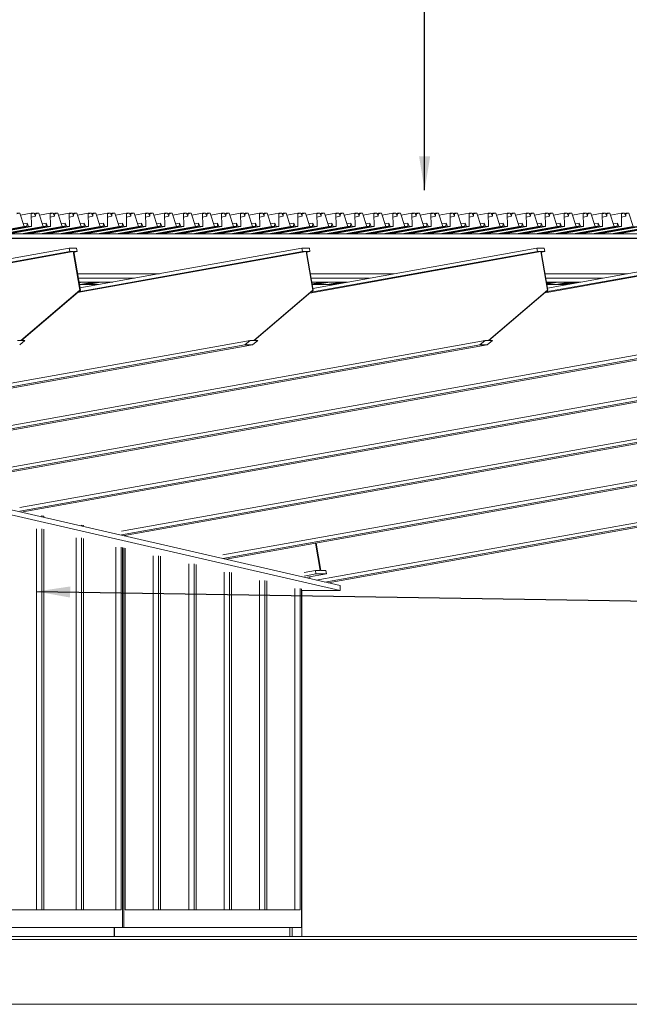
# Model space of a CAD drawing. Header units: millimetres. Extents: x -115474967 to 444143, y -74377 to 241828222.
# Tile 44 of 256: x -149135 to -147418, y 7652 to 10427. Entities that reach past the tile are written whole.
import ezdxf

# ---------------------------------------------------------------- set-up
doc = ezdxf.new("R2010")
doc.units = ezdxf.units.MM
doc.header["$MEASUREMENT"] = 0
doc.linetypes.add('PHANTOM', pattern=[2.5, 1.25, -0.25, 0.25, -0.25, 0.25, -0.25])
doc.layers.add('00-5 Grid 01', color=9, linetype='PHANTOM')
doc.layers.add('C_TEXT GA_Pen_No__6', color=7, linetype='Continuous', lineweight=5)
doc.styles.add('GENERATED_STYLE_1', font='GOTHIC.TTF')
doc.dimstyles.new('GENERATED_STYLE__8', dxfattribs={"dimtxt": 200, "dimasz": 95, "dimexe": 0.18, "dimexo": 90000, "dimgap": 0.09, "dimtad": 1, "dimtih": 1, "dimtoh": 1, "dimdec": 0, "dimzin": 0, "dimdsep": 46, "dimtxsty": 'GENERATED_STYLE_1', "dimblk": 'ARROWHEAD_2', "dimblk1": 'ARROWHEAD_2', "dimblk2": 'ARROWHEAD_2', "dimcen": 0.09, "dimclrd": 7, "dimclre": 7, "dimclrt": 7, "dimadec": 0, "dimazin": 0, "dimtfac": 1, "dimtdec": 4, "dimtmove": 0, "dimatfit": 3, "dimfxl": 1, "dimtolj": 1, "dimtzin": 0, "dimarcsym": 0})

# ---------------------------------------------------------------- blocks, each defined once
blk = doc.blocks.new('ARROWHEAD_2')
at = {"color": 0, "linetype": 'Continuous', "lineweight": 0}
for p, q in [((-0.378, -0.655), (0.378, 0.655)), ((0, 0), (-1, 0))]:
    blk.add_line(p, q, dxfattribs=at)

msp = doc.modelspace()

# ---------------------------------------------------------------- linework, layer by layer
at = {"layer": '00-5 Grid 01', "linetype": 'ByBlock', "lineweight": 5}
for p, q in [((-149143.4416, 9879.98587), (-149134.67979, 9881.55549)), ((-149134.67979, 9881.55549), (-149143.34033, 9881.55549)), ((-149122.4695, 9844.1324), (-149134.67979, 9881.55549)), ((-149132.90764, 9876.12454), (-149102.5895, 9881.55549)), ((-149093.92896, 9881.55549), (-149102.5895, 9881.55549)), ((-149102.5895, 9881.55549), (-149101.8082, 9844.1324)), ((-149102.55679, 9880.01002), (-149093.92896, 9881.55549)), ((-149090.28028, 9872.69164), (-149093.92896, 9881.55549)), ((-149093.63918, 9880.85131), (-149089.70852, 9881.55549)), ((-149089.70852, 9881.55549), (-149090.28028, 9872.69164)), ((-149089.80979, 9879.98587), (-149081.04876, 9881.55549)), ((-149081.04876, 9881.55549), (-149089.70852, 9881.55549)), ((-149068.83846, 9844.1324), (-149081.04876, 9881.55549)), ((-149079.27661, 9876.12454), (-149048.95769, 9881.55549)), ((-149040.29793, 9881.55549), (-149048.95769, 9881.55549)), ((-149048.95769, 9881.55549), (-149048.17717, 9844.1324)), ((-149048.92576, 9880.01002), (-149040.29793, 9881.55549)), ((-149036.64925, 9872.69164), (-149040.29793, 9881.55549)), ((-149040.00815, 9880.85131), (-149036.07749, 9881.55549)), ((-149036.07749, 9881.55549), (-149036.64925, 9872.69164)), ((-149036.17875, 9879.98587), (-149027.41772, 9881.55549)), ((-149027.41772, 9881.55549), (-149036.07749, 9881.55549)), ((-149015.20665, 9844.1324), (-149027.41772, 9881.55549)), ((-149025.64558, 9876.12454), (-148995.32666, 9881.55549)), ((-148986.66612, 9881.55549), (-148995.32666, 9881.55549)), ((-148995.32666, 9881.55549), (-148994.54536, 9844.1324)), ((-148995.29472, 9880.01002), (-148986.66612, 9881.55549)), ((-148983.01822, 9872.69164), (-148986.66612, 9881.55549)), ((-148986.37634, 9880.85131), (-148982.44646, 9881.55549)), ((-148982.44646, 9881.55549), (-148983.01822, 9872.69164)), ((-148982.54772, 9879.98587), (-148973.78591, 9881.55549)), ((-148973.78591, 9881.55549), (-148982.44646, 9881.55549)), ((-148961.57562, 9844.1324), (-148973.78591, 9881.55549)), ((-148972.01454, 9876.12454), (-148941.69563, 9881.55549)), ((-148933.03508, 9881.55549), (-148941.69563, 9881.55549)), ((-148941.69563, 9881.55549), (-148940.91432, 9844.1324)), ((-148941.66291, 9880.01002), (-148933.03508, 9881.55549)), ((-148929.38641, 9872.69164), (-148933.03508, 9881.55549)), ((-148932.74531, 9880.85131), (-148928.81542, 9881.55549)), ((-148928.81542, 9881.55549), (-148929.38641, 9872.69164)), ((-148928.91591, 9879.98587), (-148920.15488, 9881.55549)), ((-148920.15488, 9881.55549), (-148928.81542, 9881.55549)), ((-148907.94459, 9844.1324), (-148920.15488, 9881.55549)), ((-148918.38273, 9876.12454), (-148888.06382, 9881.55549)), ((-148879.40405, 9881.55549), (-148888.06382, 9881.55549)), ((-148888.06382, 9881.55549), (-148887.28329, 9844.1324)), ((-148888.03188, 9880.01002), (-148879.40405, 9881.55549)), ((-148875.75537, 9872.69164), (-148879.40405, 9881.55549)), ((-148879.11428, 9880.85131), (-148875.18361, 9881.55549)), ((-148875.18361, 9881.55549), (-148875.75537, 9872.69164)), ((-148875.28488, 9879.98587), (-148866.52385, 9881.55549)), ((-148866.52385, 9881.55549), (-148875.18361, 9881.55549)), ((-148854.31278, 9844.1324), (-148866.52385, 9881.55549)), ((-148864.7517, 9876.12454), (-148834.43278, 9881.55549)), ((-148825.77302, 9881.55549), (-148834.43278, 9881.55549)), ((-148834.43278, 9881.55549), (-148833.65148, 9844.1324)), ((-148834.40085, 9880.01002), (-148825.77302, 9881.55549)), ((-148822.12434, 9872.69164), (-148825.77302, 9881.55549)), ((-148825.48324, 9880.85131), (-148821.55258, 9881.55549)), ((-148821.55258, 9881.55549), (-148822.12434, 9872.69164)), ((-148821.65385, 9879.98587), (-148812.89204, 9881.55549)), ((-148812.89204, 9881.55549), (-148821.55258, 9881.55549)), ((-148800.68174, 9844.1324), (-148812.89204, 9881.55549)), ((-148811.12067, 9876.12454), (-148780.80175, 9881.55549)), ((-148772.14121, 9881.55549), (-148780.80175, 9881.55549)), ((-148780.80175, 9881.55549), (-148780.02045, 9844.1324)), ((-148780.76904, 9880.01002), (-148772.14121, 9881.55549)), ((-148768.49253, 9872.69164), (-148772.14121, 9881.55549)), ((-148771.85143, 9880.85131), (-148767.92155, 9881.55549)), ((-148767.92155, 9881.55549), (-148768.49253, 9872.69164)), ((-148768.02281, 9879.98587), (-148759.261, 9881.55549)), ((-148759.261, 9881.55549), (-148767.92155, 9881.55549)), ((-148747.05071, 9844.1324), (-148759.261, 9881.55549)), ((-148757.48886, 9876.12454), (-148727.16994, 9881.55549)), ((-148718.51018, 9881.55549), (-148727.16994, 9881.55549)), ((-148727.16994, 9881.55549), (-148726.38942, 9844.1324)), ((-148727.138, 9880.01002), (-148718.51018, 9881.55549)), ((-148714.8615, 9872.69164), (-148718.51018, 9881.55549)), ((-148718.2204, 9880.85131), (-148714.28974, 9881.55549)), ((-148714.28974, 9881.55549), (-148714.8615, 9872.69164)), ((-148714.391, 9879.98587), (-148705.62997, 9881.55549)), ((-148705.62997, 9881.55549), (-148714.28974, 9881.55549)), ((-148693.4189, 9844.1324), (-148705.62997, 9881.55549)), ((-148703.85782, 9876.12454), (-148673.53891, 9881.55549)), ((-148664.87914, 9881.55549), (-148673.53891, 9881.55549)), ((-148673.53891, 9881.55549), (-148672.75838, 9844.1324)), ((-148673.50697, 9880.01002), (-148664.87914, 9881.55549)), ((-148661.23047, 9872.69164), (-148664.87914, 9881.55549)), ((-148664.58937, 9880.85131), (-148660.6587, 9881.55549)), ((-148660.6587, 9881.55549), (-148661.23047, 9872.69164)), ((-148660.75997, 9879.98587), (-148651.99894, 9881.55549)), ((-148651.99894, 9881.55549), (-148660.6587, 9881.55549)), ((-148639.78787, 9844.1324), (-148651.99894, 9881.55549)), ((-148650.22679, 9876.12454), (-148619.90788, 9881.55549)), ((-148611.24733, 9881.55549), (-148619.90788, 9881.55549)), ((-148619.90788, 9881.55549), (-148619.12657, 9844.1324)), ((-148619.87594, 9880.01002), (-148611.24733, 9881.55549)), ((-148607.59943, 9872.69164), (-148611.24733, 9881.55549)), ((-148610.95756, 9880.85131), (-148607.02767, 9881.55549)), ((-148607.02767, 9881.55549), (-148607.59943, 9872.69164)), ((-148607.12894, 9879.98587), (-148598.36713, 9881.55549)), ((-148598.36713, 9881.55549), (-148607.02767, 9881.55549)), ((-148586.15684, 9844.1324), (-148598.36713, 9881.55549)), ((-148596.59576, 9876.12454), (-148566.27684, 9881.55549)), ((-148557.6163, 9881.55549), (-148566.27684, 9881.55549)), ((-148566.27684, 9881.55549), (-148565.49554, 9844.1324)), ((-148566.24413, 9880.01002), (-148557.6163, 9881.55549)), ((-148553.96762, 9872.69164), (-148557.6163, 9881.55549)), ((-148557.32652, 9880.85131), (-148553.39664, 9881.55549)), ((-148553.39664, 9881.55549), (-148553.96762, 9872.69164)), ((-148553.49713, 9879.98587), (-148544.7361, 9881.55549)), ((-148544.7361, 9881.55549), (-148553.39664, 9881.55549)), ((-148532.5258, 9844.1324), (-148544.7361, 9881.55549)), ((-148542.96395, 9876.12454), (-148512.64503, 9881.55549)), ((-148503.98527, 9881.55549), (-148512.64503, 9881.55549)), ((-148512.64503, 9881.55549), (-148511.86451, 9844.1324)), ((-148512.61309, 9880.01002), (-148503.98527, 9881.55549)), ((-148500.33659, 9872.69164), (-148503.98527, 9881.55549)), ((-148503.69549, 9880.85131), (-148499.76483, 9881.55549)), ((-148499.76483, 9881.55549), (-148500.33659, 9872.69164)), ((-148499.86609, 9879.98587), (-148491.10506, 9881.55549)), ((-148491.10506, 9881.55549), (-148499.76483, 9881.55549)), ((-148478.89399, 9844.1324), (-148491.10506, 9881.55549)), ((-148489.33292, 9876.12454), (-148459.014, 9881.55549)), ((-148450.35423, 9881.55549), (-148459.014, 9881.55549)), ((-148459.014, 9881.55549), (-148458.2327, 9844.1324)), ((-148458.98206, 9880.01002), (-148450.35423, 9881.55549)), ((-148446.70556, 9872.69164), (-148450.35423, 9881.55549)), ((-148450.06446, 9880.85131), (-148446.1338, 9881.55549)), ((-148446.1338, 9881.55549), (-148446.70556, 9872.69164)), ((-148446.23506, 9879.98587), (-148437.47325, 9881.55549)), ((-148437.47325, 9881.55549), (-148446.1338, 9881.55549)), ((-148425.26296, 9844.1324), (-148437.47325, 9881.55549)), ((-148435.70188, 9876.12454), (-148405.38297, 9881.55549)), ((-148396.72242, 9881.55549), (-148405.38297, 9881.55549)), ((-148405.38297, 9881.55549), (-148404.60166, 9844.1324)), ((-148405.35025, 9880.01002), (-148396.72242, 9881.55549)), ((-148393.07375, 9872.69164), (-148396.72242, 9881.55549)), ((-148396.43265, 9880.85131), (-148392.50276, 9881.55549)), ((-148392.50276, 9881.55549), (-148393.07375, 9872.69164)), ((-148392.60403, 9879.98587), (-148383.84222, 9881.55549)), ((-148383.84222, 9881.55549), (-148392.50276, 9881.55549)), ((-148371.63193, 9844.1324), (-148383.84222, 9881.55549)), ((-148382.07007, 9876.12454), (-148351.75116, 9881.55549)), ((-148343.09139, 9881.55549), (-148351.75116, 9881.55549)), ((-148351.75116, 9881.55549), (-148350.97063, 9844.1324)), ((-148351.71922, 9880.01002), (-148343.09139, 9881.55549)), ((-148339.44271, 9872.69164), (-148343.09139, 9881.55549)), ((-148342.80162, 9880.85131), (-148338.87095, 9881.55549)), ((-148338.87095, 9881.55549), (-148339.44271, 9872.69164)), ((-148338.97222, 9879.98587), (-148330.21119, 9881.55549)), ((-148330.21119, 9881.55549), (-148338.87095, 9881.55549)), ((-148318.00012, 9844.1324), (-148330.21119, 9881.55549)), ((-148328.43904, 9876.12454), (-148298.12012, 9881.55549)), ((-148289.46036, 9881.55549), (-148298.12012, 9881.55549)), ((-148298.12012, 9881.55549), (-148297.3396, 9844.1324)), ((-148298.08819, 9880.01002), (-148289.46036, 9881.55549)), ((-148285.81168, 9872.69164), (-148289.46036, 9881.55549)), ((-148289.17058, 9880.85131), (-148285.23992, 9881.55549)), ((-148285.23992, 9881.55549), (-148285.81168, 9872.69164)), ((-148285.34119, 9879.98587), (-148276.58015, 9881.55549)), ((-148276.58015, 9881.55549), (-148285.23992, 9881.55549)), ((-148264.36908, 9844.1324), (-148276.58015, 9881.55549)), ((-148274.80801, 9876.12454), (-148244.48909, 9881.55549)), ((-148235.82855, 9881.55549), (-148244.48909, 9881.55549)), ((-148244.48909, 9881.55549), (-148243.70779, 9844.1324)), ((-148244.45715, 9880.01002), (-148235.82855, 9881.55549)), ((-148232.18065, 9872.69164), (-148235.82855, 9881.55549)), ((-148235.53877, 9880.85131), (-148231.60889, 9881.55549)), ((-148231.60889, 9881.55549), (-148232.18065, 9872.69164)), ((-148231.71015, 9879.98587), (-148222.94834, 9881.55549)), ((-148222.94834, 9881.55549), (-148231.60889, 9881.55549)), ((-148210.73805, 9844.1324), (-148222.94834, 9881.55549)), ((-148221.17697, 9876.12454), (-148190.85806, 9881.55549)), ((-148182.19751, 9881.55549), (-148190.85806, 9881.55549)), ((-148190.85806, 9881.55549), (-148190.07676, 9844.1324)), ((-148190.82534, 9880.01002), (-148182.19751, 9881.55549)), ((-148178.54884, 9872.69164), (-148182.19751, 9881.55549)), ((-148181.90774, 9880.85131), (-148177.97786, 9881.55549)), ((-148177.97786, 9881.55549), (-148178.54884, 9872.69164)), ((-148178.07834, 9879.98587), (-148169.31731, 9881.55549)), ((-148169.31731, 9881.55549), (-148177.97786, 9881.55549)), ((-148157.10702, 9844.1324), (-148169.31731, 9881.55549)), ((-148167.54516, 9876.12454), (-148137.22625, 9881.55549)), ((-148128.56648, 9881.55549), (-148137.22625, 9881.55549)), ((-148137.22625, 9881.55549), (-148136.44572, 9844.1324)), ((-148137.19431, 9880.01002), (-148128.56648, 9881.55549)), ((-148124.91781, 9872.69164), (-148128.56648, 9881.55549)), ((-148128.27671, 9880.85131), (-148124.34604, 9881.55549)), ((-148124.34604, 9881.55549), (-148124.91781, 9872.69164)), ((-148124.44731, 9879.98587), (-148115.68628, 9881.55549)), ((-148115.68628, 9881.55549), (-148124.34604, 9881.55549)), ((-148103.47521, 9844.1324), (-148115.68628, 9881.55549)), ((-148113.91413, 9876.12454), (-148083.59522, 9881.55549)), ((-148074.93545, 9881.55549), (-148083.59522, 9881.55549)), ((-148083.59522, 9881.55549), (-148082.81391, 9844.1324)), ((-148083.56328, 9880.01002), (-148074.93545, 9881.55549)), ((-148071.28677, 9872.69164), (-148074.93545, 9881.55549)), ((-148074.64567, 9880.85131), (-148070.71501, 9881.55549)), ((-148070.71501, 9881.55549), (-148071.28677, 9872.69164)), ((-148070.81628, 9879.98587), (-148062.05447, 9881.55549)), ((-148062.05447, 9881.55549), (-148070.71501, 9881.55549)), ((-148049.84417, 9844.1324), (-148062.05447, 9881.55549)), ((-148060.2831, 9876.12454), (-148029.96418, 9881.55549)), ((-148021.30364, 9881.55549), (-148029.96418, 9881.55549)), ((-148029.96418, 9881.55549), (-148029.18288, 9844.1324)), ((-148029.93147, 9880.01002), (-148021.30364, 9881.55549)), ((-148017.65496, 9872.69164), (-148021.30364, 9881.55549)), ((-148021.01386, 9880.85131), (-148017.08398, 9881.55549)), ((-148017.08398, 9881.55549), (-148017.65496, 9872.69164)), ((-148017.18525, 9879.98587), (-148008.42344, 9881.55549)), ((-148008.42344, 9881.55549), (-148017.08398, 9881.55549)), ((-147996.21314, 9844.1324), (-148008.42344, 9881.55549)), ((-148006.65129, 9876.12454), (-147976.33237, 9881.55549)), ((-147967.67261, 9881.55549), (-147976.33237, 9881.55549)), ((-147976.33237, 9881.55549), (-147975.55185, 9844.1324)), ((-147976.30043, 9880.01002), (-147967.67261, 9881.55549)), ((-147964.02393, 9872.69164), (-147967.67261, 9881.55549)), ((-147967.38283, 9880.85131), (-147963.45217, 9881.55549)), ((-147963.45217, 9881.55549), (-147964.02393, 9872.69164)), ((-147963.55343, 9879.98587), (-147954.7924, 9881.55549)), ((-147954.7924, 9881.55549), (-147963.45217, 9881.55549)), ((-147942.58133, 9844.1324), (-147954.7924, 9881.55549)), ((-147953.02025, 9876.12454), (-147922.70134, 9881.55549)), ((-147914.04157, 9881.55549), (-147922.70134, 9881.55549)), ((-147922.70134, 9881.55549), (-147921.92082, 9844.1324)), ((-147922.6694, 9880.01002), (-147914.04157, 9881.55549)), ((-147910.3929, 9872.69164), (-147914.04157, 9881.55549)), ((-147913.7518, 9880.85131), (-147909.82114, 9881.55549)), ((-147909.82114, 9881.55549), (-147910.3929, 9872.69164)), ((-147909.9224, 9879.98587), (-147901.16137, 9881.55549)), ((-147901.16137, 9881.55549), (-147909.82114, 9881.55549)), ((-147888.9503, 9844.1324), (-147901.16137, 9881.55549)), ((-147899.38922, 9876.12454), (-147869.07031, 9881.55549)), ((-147860.40976, 9881.55549), (-147869.07031, 9881.55549)), ((-147869.07031, 9881.55549), (-147868.289, 9844.1324)), ((-147869.03759, 9880.01002), (-147860.40976, 9881.55549)), ((-147856.76186, 9872.69164), (-147860.40976, 9881.55549)), ((-147860.11999, 9880.85131), (-147856.1901, 9881.55549)), ((-147856.1901, 9881.55549), (-147856.76186, 9872.69164)), ((-147856.29137, 9879.98587), (-147847.52956, 9881.55549)), ((-147847.52956, 9881.55549), (-147856.1901, 9881.55549)), ((-147835.31927, 9844.1324), (-147847.52956, 9881.55549)), ((-147845.75819, 9876.12454), (-147815.43927, 9881.55549)), ((-147806.77873, 9881.55549), (-147815.43927, 9881.55549)), ((-147815.43927, 9881.55549), (-147814.65797, 9844.1324)), ((-147815.40656, 9880.01002), (-147806.77873, 9881.55549)), ((-147803.13005, 9872.69164), (-147806.77873, 9881.55549)), ((-147806.48895, 9880.85131), (-147802.55829, 9881.55549)), ((-147802.55829, 9881.55549), (-147803.13005, 9872.69164)), ((-147802.65956, 9879.98587), (-147793.89853, 9881.55549)), ((-147793.89853, 9881.55549), (-147802.55829, 9881.55549)), ((-147781.68823, 9844.1324), (-147793.89853, 9881.55549)), ((-147792.12638, 9876.12454), (-147761.80746, 9881.55549)), ((-147753.1477, 9881.55549), (-147761.80746, 9881.55549)), ((-147761.80746, 9881.55549), (-147761.02694, 9844.1324)), ((-147761.77553, 9880.01002), (-147753.1477, 9881.55549)), ((-147749.49902, 9872.69164), (-147753.1477, 9881.55549)), ((-147752.85792, 9880.85131), (-147748.92726, 9881.55549)), ((-147748.92726, 9881.55549), (-147749.49902, 9872.69164)), ((-147749.02853, 9879.98587), (-147740.26749, 9881.55549)), ((-147740.26749, 9881.55549), (-147748.92726, 9881.55549)), ((-147728.05642, 9844.1324), (-147740.26749, 9881.55549)), ((-147738.49535, 9876.12454), (-147708.17643, 9881.55549)), ((-147699.51667, 9881.55549), (-147708.17643, 9881.55549)), ((-147708.17643, 9881.55549), (-147707.39513, 9844.1324)), ((-147708.14449, 9880.01002), (-147699.51667, 9881.55549)), ((-147695.86799, 9872.69164), (-147699.51667, 9881.55549)), ((-147699.22689, 9880.85131), (-147695.29623, 9881.55549)), ((-147695.29623, 9881.55549), (-147695.86799, 9872.69164)), ((-147695.39749, 9879.98587), (-147686.63568, 9881.55549)), ((-147686.63568, 9881.55549), (-147695.29623, 9881.55549)), ((-147674.42539, 9844.1324), (-147686.63568, 9881.55549)), ((-147684.86431, 9876.12454), (-147654.5454, 9881.55549)), ((-147645.88485, 9881.55549), (-147654.5454, 9881.55549)), ((-147654.5454, 9881.55549), (-147653.7641, 9844.1324)), ((-147654.51268, 9880.01002), (-147645.88485, 9881.55549)), ((-147642.23618, 9872.69164), (-147645.88485, 9881.55549)), ((-147645.59508, 9880.85131), (-147641.66519, 9881.55549)), ((-147641.66519, 9881.55549), (-147642.23618, 9872.69164)), ((-147641.76646, 9879.98587), (-147633.00465, 9881.55549)), ((-147633.00465, 9881.55549), (-147641.66519, 9881.55549)), ((-147620.79436, 9844.1324), (-147633.00465, 9881.55549)), ((-147631.2325, 9876.12454), (-147600.91359, 9881.55549)), ((-147592.25382, 9881.55549), (-147600.91359, 9881.55549)), ((-147600.91359, 9881.55549), (-147600.13306, 9844.1324)), ((-147600.88165, 9880.01002), (-147592.25382, 9881.55549)), ((-147588.60514, 9872.69164), (-147592.25382, 9881.55549)), ((-147591.96405, 9880.85131), (-147588.03338, 9881.55549)), ((-147588.03338, 9881.55549), (-147588.60514, 9872.69164)), ((-147588.13465, 9879.98587), (-147579.37362, 9881.55549)), ((-147579.37362, 9881.55549), (-147588.03338, 9881.55549)), ((-147567.16255, 9844.1324), (-147579.37362, 9881.55549)), ((-147577.60147, 9876.12454), (-147547.28255, 9881.55549)), ((-147538.62279, 9881.55549), (-147547.28255, 9881.55549)), ((-147547.28255, 9881.55549), (-147546.50203, 9844.1324)), ((-147547.25062, 9880.01002), (-147538.62279, 9881.55549)), ((-147534.97411, 9872.69164), (-147538.62279, 9881.55549)), ((-147538.33301, 9880.85131), (-147534.40235, 9881.55549)), ((-147534.40235, 9881.55549), (-147534.97411, 9872.69164)), ((-147534.50362, 9879.98587), (-147525.74259, 9881.55549)), ((-147525.74259, 9881.55549), (-147534.40235, 9881.55549)), ((-147513.53151, 9844.1324), (-147525.74259, 9881.55549)), ((-147523.97044, 9876.12454), (-147493.65152, 9881.55549)), ((-147484.99098, 9881.55549), (-147493.65152, 9881.55549)), ((-147493.65152, 9881.55549), (-147492.87022, 9844.1324)), ((-147493.61881, 9880.01002), (-147484.99098, 9881.55549)), ((-147481.34308, 9872.69164), (-147484.99098, 9881.55549)), ((-147484.7012, 9880.85131), (-147480.77132, 9881.55549)), ((-147480.77132, 9881.55549), (-147481.34308, 9872.69164)), ((-147480.87258, 9879.98587), (-147472.11077, 9881.55549)), ((-147472.11077, 9881.55549), (-147480.77132, 9881.55549)), ((-147459.90048, 9844.1324), (-147472.11077, 9881.55549)), ((-147470.33941, 9876.12454), (-147440.02049, 9881.55549)), ((-147431.35995, 9881.55549), (-147440.02049, 9881.55549)), ((-147440.02049, 9881.55549), (-147439.23919, 9844.1324)), ((-147439.98777, 9880.01002), (-147431.35995, 9881.55549)), ((-147427.71127, 9872.69164), (-147431.35995, 9881.55549)), ((-147431.07017, 9880.85131), (-147427.13951, 9881.55549)), ((-147427.13951, 9881.55549), (-147427.71127, 9872.69164)), ((-147427.24077, 9879.98587), (-147418.47974, 9881.55549)), ((-147418.47974, 9881.55549), (-147427.13951, 9881.55549)), ((-147406.26945, 9844.1324), (-147418.47974, 9881.55549)), ((-149124.95128, 9851.73823), (-149113.80506, 9853.73472)), ((-149113.80506, 9853.73472), (-149114.42433, 9844.1324)), ((-149109.85258, 9844.1324), (-149113.80506, 9853.73472)), ((-149102.35893, 9870.52845), (-149090.28028, 9872.69164)), ((-149071.31947, 9851.73823), (-149060.17402, 9853.73472)), ((-149060.17402, 9853.73472), (-149060.7933, 9844.1324)), ((-149056.22155, 9844.1324), (-149060.17402, 9853.73472)), ((-149048.7279, 9870.52845), (-149036.64925, 9872.69164)), ((-149017.68844, 9851.73823), (-149006.54299, 9853.73472)), ((-149006.54299, 9853.73472), (-149007.16227, 9844.1324)), ((-149002.59052, 9844.1324), (-149006.54299, 9853.73472)), ((-148995.09687, 9870.52845), (-148983.01822, 9872.69164)), ((-148964.05741, 9851.73823), (-148952.91196, 9853.73472)), ((-148952.91196, 9853.73472), (-148953.53124, 9844.1324)), ((-148948.95871, 9844.1324), (-148952.91196, 9853.73472)), ((-148941.46505, 9870.52845), (-148929.38641, 9872.69164)), ((-148910.42559, 9851.73823), (-148899.28015, 9853.73472)), ((-148899.28015, 9853.73472), (-148899.89943, 9844.1324)), ((-148895.32767, 9844.1324), (-148899.28015, 9853.73472)), ((-148887.83402, 9870.52845), (-148875.75537, 9872.69164)), ((-148856.79456, 9851.73823), (-148845.64912, 9853.73472)), ((-148845.64912, 9853.73472), (-148846.26839, 9844.1324)), ((-148841.69664, 9844.1324), (-148845.64912, 9853.73472)), ((-148834.20299, 9870.52845), (-148822.12434, 9872.69164)), ((-148803.16353, 9851.73823), (-148792.01808, 9853.73472)), ((-148792.01808, 9853.73472), (-148792.63736, 9844.1324)), ((-148788.06561, 9844.1324), (-148792.01808, 9853.73472)), ((-148780.57118, 9870.52845), (-148768.49253, 9872.69164)), ((-148749.5325, 9851.73823), (-148738.38627, 9853.73472)), ((-148738.38627, 9853.73472), (-148739.00555, 9844.1324)), ((-148734.4338, 9844.1324), (-148738.38627, 9853.73472)), ((-148726.94015, 9870.52845), (-148714.8615, 9872.69164)), ((-148695.90069, 9851.73823), (-148684.75524, 9853.73472)), ((-148684.75524, 9853.73472), (-148685.37452, 9844.1324)), ((-148680.80277, 9844.1324), (-148684.75524, 9853.73472)), ((-148673.30911, 9870.52845), (-148661.23047, 9872.69164)), ((-148642.26965, 9851.73823), (-148631.12421, 9853.73472)), ((-148631.12421, 9853.73472), (-148631.74349, 9844.1324)), ((-148627.17173, 9844.1324), (-148631.12421, 9853.73472)), ((-148619.6773, 9870.52845), (-148607.59943, 9872.69164)), ((-148588.63862, 9851.73823), (-148577.49318, 9853.73472)), ((-148577.49318, 9853.73472), (-148578.11245, 9844.1324)), ((-148573.53992, 9844.1324), (-148577.49318, 9853.73472)), ((-148566.04627, 9870.52845), (-148553.96762, 9872.69164)), ((-148535.00681, 9851.73823), (-148523.86136, 9853.73472)), ((-148523.86136, 9853.73472), (-148524.48064, 9844.1324)), ((-148519.90889, 9844.1324), (-148523.86136, 9853.73472)), ((-148512.41524, 9870.52845), (-148500.33659, 9872.69164)), ((-148481.37578, 9851.73823), (-148470.23033, 9853.73472)), ((-148470.23033, 9853.73472), (-148470.84961, 9844.1324)), ((-148466.27786, 9844.1324), (-148470.23033, 9853.73472)), ((-148458.7842, 9870.52845), (-148446.70556, 9872.69164)), ((-148427.74475, 9851.73823), (-148416.5993, 9853.73472)), ((-148416.5993, 9853.73472), (-148417.21858, 9844.1324)), ((-148412.64683, 9844.1324), (-148416.5993, 9853.73472)), ((-148405.15239, 9870.52845), (-148393.07375, 9872.69164)), ((-148374.11371, 9851.73823), (-148362.96749, 9853.73472)), ((-148362.96749, 9853.73472), (-148363.58677, 9844.1324)), ((-148359.01501, 9844.1324), (-148362.96749, 9853.73472)), ((-148351.52136, 9870.52845), (-148339.44271, 9872.69164)), ((-148320.4819, 9851.73823), (-148309.33646, 9853.73472)), ((-148309.33646, 9853.73472), (-148309.95573, 9844.1324)), ((-148305.38398, 9844.1324), (-148309.33646, 9853.73472)), ((-148297.89033, 9870.52845), (-148285.81168, 9872.69164)), ((-148266.85087, 9851.73823), (-148255.70542, 9853.73472)), ((-148255.70542, 9853.73472), (-148256.3247, 9844.1324)), ((-148251.75295, 9844.1324), (-148255.70542, 9853.73472)), ((-148244.25852, 9870.52845), (-148232.18065, 9872.69164)), ((-148213.21984, 9851.73823), (-148202.07439, 9853.73472)), ((-148202.07439, 9853.73472), (-148202.69367, 9844.1324)), ((-148198.12114, 9844.1324), (-148202.07439, 9853.73472)), ((-148190.62748, 9870.52845), (-148178.54884, 9872.69164)), ((-148159.58803, 9851.73823), (-148148.44258, 9853.73472)), ((-148148.44258, 9853.73472), (-148149.06186, 9844.1324)), ((-148144.49011, 9844.1324), (-148148.44258, 9853.73472)), ((-148136.99645, 9870.52845), (-148124.91781, 9872.69164)), ((-148105.95699, 9851.73823), (-148094.81155, 9853.73472)), ((-148094.81155, 9853.73472), (-148095.43083, 9844.1324)), ((-148090.85907, 9844.1324), (-148094.81155, 9853.73472)), ((-148083.36542, 9870.52845), (-148071.28677, 9872.69164)), ((-148052.32596, 9851.73823), (-148041.18051, 9853.73472)), ((-148041.18051, 9853.73472), (-148041.79979, 9844.1324)), ((-148037.22804, 9844.1324), (-148041.18051, 9853.73472)), ((-148029.73361, 9870.52845), (-148017.65496, 9872.69164)), ((-147998.69493, 9851.73823), (-147987.5487, 9853.73472)), ((-147987.5487, 9853.73472), (-147988.16798, 9844.1324)), ((-147983.59623, 9844.1324), (-147987.5487, 9853.73472)), ((-147976.10258, 9870.52845), (-147964.02393, 9872.69164)), ((-147945.06312, 9851.73823), (-147933.91767, 9853.73472)), ((-147933.91767, 9853.73472), (-147934.53695, 9844.1324)), ((-147929.9652, 9844.1324), (-147933.91767, 9853.73472)), ((-147922.47154, 9870.52845), (-147910.3929, 9872.69164)), ((-147891.43208, 9851.73823), (-147880.28664, 9853.73472)), ((-147880.28664, 9853.73472), (-147880.90592, 9844.1324)), ((-147876.33416, 9844.1324), (-147880.28664, 9853.73472)), ((-147868.83973, 9870.52845), (-147856.76186, 9872.69164)), ((-147837.80105, 9851.73823), (-147826.65561, 9853.73472)), ((-147826.65561, 9853.73472), (-147827.27488, 9844.1324)), ((-147822.70235, 9844.1324), (-147826.65561, 9853.73472)), ((-147815.2087, 9870.52845), (-147803.13005, 9872.69164)), ((-147784.16924, 9851.73823), (-147773.02379, 9853.73472)), ((-147773.02379, 9853.73472), (-147773.64307, 9844.1324)), ((-147769.07132, 9844.1324), (-147773.02379, 9853.73472)), ((-147761.57767, 9870.52845), (-147749.49902, 9872.69164)), ((-147730.53821, 9851.73823), (-147719.39276, 9853.73472)), ((-147719.39276, 9853.73472), (-147720.01204, 9844.1324)), ((-147715.44029, 9844.1324), (-147719.39276, 9853.73472)), ((-147707.94664, 9870.52845), (-147695.86799, 9872.69164)), ((-147676.90718, 9851.73823), (-147665.76173, 9853.73472)), ((-147665.76173, 9853.73472), (-147666.38101, 9844.1324)), ((-147661.80926, 9844.1324), (-147665.76173, 9853.73472)), ((-147654.31482, 9870.52845), (-147642.23618, 9872.69164)), ((-147623.27614, 9851.73823), (-147612.12992, 9853.73472)), ((-147612.12992, 9853.73472), (-147612.7492, 9844.1324)), ((-147608.17745, 9844.1324), (-147612.12992, 9853.73472)), ((-147600.68379, 9870.52845), (-147588.60514, 9872.69164)), ((-147569.64433, 9851.73823), (-147558.49889, 9853.73472)), ((-147558.49889, 9853.73472), (-147559.11816, 9844.1324)), ((-147554.54641, 9844.1324), (-147558.49889, 9853.73472)), ((-147547.05276, 9870.52845), (-147534.97411, 9872.69164)), ((-147516.0133, 9851.73823), (-147504.86785, 9853.73472)), ((-147504.86785, 9853.73472), (-147505.48713, 9844.1324)), ((-147500.91538, 9844.1324), (-147504.86785, 9853.73472)), ((-147493.42095, 9870.52845), (-147481.34308, 9872.69164)), ((-147462.38227, 9851.73823), (-147451.23682, 9853.73472)), ((-147451.23682, 9853.73472), (-147451.85532, 9844.1324)), ((-147447.28357, 9844.1324), (-147451.23682, 9853.73472)), ((-147439.78992, 9870.52845), (-147427.71127, 9872.69164)), ((-144794.83646, 9823.35738), (-150262.0041, 9823.35738)), ((-149238.45442, 9823.35738), (-149122.4695, 9844.1324)), ((-149230.41004, 9823.35738), (-149114.42433, 9844.1324)), ((-149225.83829, 9823.35738), (-149109.85258, 9844.1324)), ((-149217.79313, 9823.35738), (-149101.8082, 9844.1324)), ((-149184.82339, 9823.35738), (-149068.83846, 9844.1324)), ((-149176.77901, 9823.35738), (-149060.7933, 9844.1324)), ((-149172.20726, 9823.35738), (-149056.22155, 9844.1324)), ((-149164.1621, 9823.35738), (-149048.17717, 9844.1324)), ((-149131.19236, 9823.35738), (-149015.20665, 9844.1324)), ((-149123.1472, 9823.35738), (-149007.16227, 9844.1324)), ((-149114.42433, 9844.1324), (-149122.4695, 9844.1324)), ((-149118.57544, 9823.35738), (-149002.59052, 9844.1324)), ((-149110.53106, 9823.35738), (-148994.54536, 9844.1324)), ((-149101.8082, 9844.1324), (-149109.85258, 9844.1324)), ((-149077.56133, 9823.35738), (-148961.57562, 9844.1324)), ((-149069.51616, 9823.35738), (-148953.53124, 9844.1324)), ((-149060.7933, 9844.1324), (-149068.83846, 9844.1324)), ((-149064.94441, 9823.35738), (-148948.95871, 9844.1324)), ((-149056.90003, 9823.35738), (-148940.91432, 9844.1324)), ((-149048.17717, 9844.1324), (-149056.22155, 9844.1324)), ((-149023.92951, 9823.35738), (-148907.94459, 9844.1324)), ((-149015.88513, 9823.35738), (-148899.89943, 9844.1324)), ((-149007.16227, 9844.1324), (-149015.20665, 9844.1324)), ((-149011.31338, 9823.35738), (-148895.32767, 9844.1324)), ((-149003.26822, 9823.35738), (-148887.28329, 9844.1324)), ((-148994.54536, 9844.1324), (-149002.59052, 9844.1324)), ((-148970.29848, 9823.35738), (-148854.31278, 9844.1324)), ((-148962.2541, 9823.35738), (-148846.26839, 9844.1324)), ((-148953.53124, 9844.1324), (-148961.57562, 9844.1324)), ((-148957.68157, 9823.35738), (-148841.69664, 9844.1324)), ((-148949.63719, 9823.35738), (-148833.65148, 9844.1324)), ((-148940.91432, 9844.1324), (-148948.95871, 9844.1324)), ((-148916.66745, 9823.35738), (-148800.68174, 9844.1324)), ((-148908.62229, 9823.35738), (-148792.63736, 9844.1324)), ((-148899.89943, 9844.1324), (-148907.94459, 9844.1324)), ((-148904.05054, 9823.35738), (-148788.06561, 9844.1324)), ((-148896.00615, 9823.35738), (-148780.02045, 9844.1324)), ((-148887.28329, 9844.1324), (-148895.32767, 9844.1324)), ((-148863.03564, 9823.35738), (-148747.05071, 9844.1324)), ((-148854.99126, 9823.35738), (-148739.00555, 9844.1324)), ((-148846.26839, 9844.1324), (-148854.31278, 9844.1324)), ((-148850.4195, 9823.35738), (-148734.4338, 9844.1324)), ((-148842.37434, 9823.35738), (-148726.38942, 9844.1324)), ((-148833.65148, 9844.1324), (-148841.69664, 9844.1324)), ((-148809.40461, 9823.35738), (-148693.4189, 9844.1324)), ((-148801.36022, 9823.35738), (-148685.37452, 9844.1324)), ((-148792.63736, 9844.1324), (-148800.68174, 9844.1324)), ((-148796.78847, 9823.35738), (-148680.80277, 9844.1324)), ((-148788.74331, 9823.35738), (-148672.75838, 9844.1324)), ((-148780.02045, 9844.1324), (-148788.06561, 9844.1324)), ((-148755.77357, 9823.35738), (-148639.78787, 9844.1324)), ((-148747.72841, 9823.35738), (-148631.74349, 9844.1324)), ((-148739.00555, 9844.1324), (-148747.05071, 9844.1324)), ((-148743.15666, 9823.35738), (-148627.17173, 9844.1324)), ((-148735.11228, 9823.35738), (-148619.12657, 9844.1324)), ((-148726.38942, 9844.1324), (-148734.4338, 9844.1324)), ((-148702.14176, 9823.35738), (-148586.15684, 9844.1324)), ((-148694.09738, 9823.35738), (-148578.11245, 9844.1324)), ((-148685.37452, 9844.1324), (-148693.4189, 9844.1324)), ((-148689.52563, 9823.35738), (-148573.53992, 9844.1324)), ((-148681.48125, 9823.35738), (-148565.49554, 9844.1324)), ((-148672.75838, 9844.1324), (-148680.80277, 9844.1324)), ((-148648.51073, 9823.35738), (-148532.5258, 9844.1324)), ((-148640.46635, 9823.35738), (-148524.48064, 9844.1324)), ((-148631.74349, 9844.1324), (-148639.78787, 9844.1324)), ((-148635.8946, 9823.35738), (-148519.90889, 9844.1324)), ((-148627.84943, 9823.35738), (-148511.86451, 9844.1324)), ((-148619.12657, 9844.1324), (-148627.17173, 9844.1324)), ((-148594.8797, 9823.35738), (-148478.89399, 9844.1324)), ((-148586.83531, 9823.35738), (-148470.84961, 9844.1324)), ((-148578.11245, 9844.1324), (-148586.15684, 9844.1324)), ((-148582.26278, 9823.35738), (-148466.27786, 9844.1324)), ((-148574.2184, 9823.35738), (-148458.2327, 9844.1324)), ((-148565.49554, 9844.1324), (-148573.53992, 9844.1324)), ((-148541.24866, 9823.35738), (-148425.26296, 9844.1324)), ((-148533.2035, 9823.35738), (-148417.21858, 9844.1324)), ((-148524.48064, 9844.1324), (-148532.5258, 9844.1324)), ((-148528.63175, 9823.35738), (-148412.64683, 9844.1324)), ((-148520.58737, 9823.35738), (-148404.60166, 9844.1324)), ((-148511.86451, 9844.1324), (-148519.90889, 9844.1324)), ((-148487.61685, 9823.35738), (-148371.63193, 9844.1324)), ((-148479.57247, 9823.35738), (-148363.58677, 9844.1324)), ((-148470.84961, 9844.1324), (-148478.89399, 9844.1324)), ((-148475.00072, 9823.35738), (-148359.01501, 9844.1324)), ((-148466.95556, 9823.35738), (-148350.97063, 9844.1324)), ((-148458.2327, 9844.1324), (-148466.27786, 9844.1324)), ((-148433.98582, 9823.35738), (-148318.00012, 9844.1324)), ((-148425.94144, 9823.35738), (-148309.95573, 9844.1324)), ((-148417.21858, 9844.1324), (-148425.26296, 9844.1324)), ((-148421.36969, 9823.35738), (-148305.38398, 9844.1324)), ((-148413.32453, 9823.35738), (-148297.3396, 9844.1324)), ((-148404.60166, 9844.1324), (-148412.64683, 9844.1324)), ((-148380.35479, 9823.35738), (-148264.36908, 9844.1324)), ((-148372.30963, 9823.35738), (-148256.3247, 9844.1324)), ((-148363.58677, 9844.1324), (-148371.63193, 9844.1324)), ((-148367.73788, 9823.35738), (-148251.75295, 9844.1324)), ((-148359.69349, 9823.35738), (-148243.70779, 9844.1324)), ((-148350.97063, 9844.1324), (-148359.01501, 9844.1324)), ((-148326.72298, 9823.35738), (-148210.73805, 9844.1324)), ((-148318.6786, 9823.35738), (-148202.69367, 9844.1324)), ((-148309.95573, 9844.1324), (-148318.00012, 9844.1324)), ((-148314.10684, 9823.35738), (-148198.12114, 9844.1324)), ((-148306.06246, 9823.35738), (-148190.07676, 9844.1324)), ((-148297.3396, 9844.1324), (-148305.38398, 9844.1324)), ((-148273.09194, 9823.35738), (-148157.10702, 9844.1324)), ((-148265.04756, 9823.35738), (-148149.06186, 9844.1324)), ((-148256.3247, 9844.1324), (-148264.36908, 9844.1324)), ((-148260.47581, 9823.35738), (-148144.49011, 9844.1324)), ((-148252.43065, 9823.35738), (-148136.44572, 9844.1324)), ((-148243.70779, 9844.1324), (-148251.75295, 9844.1324)), ((-148219.46091, 9823.35738), (-148103.47521, 9844.1324)), ((-148211.41653, 9823.35738), (-148095.43083, 9844.1324)), ((-148202.69367, 9844.1324), (-148210.73805, 9844.1324)), ((-148206.844, 9823.35738), (-148090.85907, 9844.1324)), ((-148198.79962, 9823.35738), (-148082.81391, 9844.1324)), ((-148190.07676, 9844.1324), (-148198.12114, 9844.1324)), ((-148165.82988, 9823.35738), (-148049.84417, 9844.1324)), ((-148157.78472, 9823.35738), (-148041.79979, 9844.1324)), ((-148149.06186, 9844.1324), (-148157.10702, 9844.1324)), ((-148153.21297, 9823.35738), (-148037.22804, 9844.1324)), ((-148145.16859, 9823.35738), (-148029.18288, 9844.1324)), ((-148136.44572, 9844.1324), (-148144.49011, 9844.1324)), ((-148112.19807, 9823.35738), (-147996.21314, 9844.1324)), ((-148104.15369, 9823.35738), (-147988.16798, 9844.1324)), ((-148095.43083, 9844.1324), (-148103.47521, 9844.1324)), ((-148099.58194, 9823.35738), (-147983.59623, 9844.1324)), ((-148091.53677, 9823.35738), (-147975.55185, 9844.1324)), ((-148082.81391, 9844.1324), (-148090.85907, 9844.1324)), ((-148058.56704, 9823.35738), (-147942.58133, 9844.1324)), ((-148050.52265, 9823.35738), (-147934.53695, 9844.1324)), ((-148041.79979, 9844.1324), (-148049.84417, 9844.1324)), ((-148045.9509, 9823.35738), (-147929.9652, 9844.1324)), ((-148037.90574, 9823.35738), (-147921.92082, 9844.1324)), ((-148029.18288, 9844.1324), (-148037.22804, 9844.1324)), ((-148004.936, 9823.35738), (-147888.9503, 9844.1324)), ((-147996.89084, 9823.35738), (-147880.90592, 9844.1324)), ((-147988.16798, 9844.1324), (-147996.21314, 9844.1324)), ((-147992.31909, 9823.35738), (-147876.33416, 9844.1324)), ((-147984.27471, 9823.35738), (-147868.289, 9844.1324)), ((-147975.55185, 9844.1324), (-147983.59623, 9844.1324)), ((-147951.30419, 9823.35738), (-147835.31927, 9844.1324)), ((-147943.25981, 9823.35738), (-147827.27488, 9844.1324)), ((-147934.53695, 9844.1324), (-147942.58133, 9844.1324)), ((-147938.68806, 9823.35738), (-147822.70235, 9844.1324)), ((-147930.64368, 9823.35738), (-147814.65797, 9844.1324)), ((-147921.92082, 9844.1324), (-147929.9652, 9844.1324)), ((-147897.67316, 9823.35738), (-147781.68823, 9844.1324)), ((-147889.62878, 9823.35738), (-147773.64307, 9844.1324)), ((-147880.90592, 9844.1324), (-147888.9503, 9844.1324)), ((-147885.05703, 9823.35738), (-147769.07132, 9844.1324)), ((-147877.01187, 9823.35738), (-147761.02694, 9844.1324)), ((-147868.289, 9844.1324), (-147876.33416, 9844.1324)), ((-147844.04213, 9823.35738), (-147728.05642, 9844.1324)), ((-147835.99775, 9823.35738), (-147720.01204, 9844.1324)), ((-147827.27488, 9844.1324), (-147835.31927, 9844.1324)), ((-147831.42522, 9823.35738), (-147715.44029, 9844.1324)), ((-147823.38083, 9823.35738), (-147707.39513, 9844.1324)), ((-147814.65797, 9844.1324), (-147822.70235, 9844.1324)), ((-147790.4111, 9823.35738), (-147674.42539, 9844.1324)), ((-147782.36593, 9823.35738), (-147666.38101, 9844.1324)), ((-147773.64307, 9844.1324), (-147781.68823, 9844.1324)), ((-147777.79418, 9823.35738), (-147661.80926, 9844.1324)), ((-147769.7498, 9823.35738), (-147653.7641, 9844.1324)), ((-147761.02694, 9844.1324), (-147769.07132, 9844.1324)), ((-147736.77928, 9823.35738), (-147620.79436, 9844.1324)), ((-147728.7349, 9823.35738), (-147612.7492, 9844.1324)), ((-147720.01204, 9844.1324), (-147728.05642, 9844.1324)), ((-147724.16315, 9823.35738), (-147608.17745, 9844.1324)), ((-147716.11799, 9823.35738), (-147600.13306, 9844.1324)), ((-147707.39513, 9844.1324), (-147715.44029, 9844.1324)), ((-147683.14825, 9823.35738), (-147567.16255, 9844.1324)), ((-147675.10387, 9823.35738), (-147559.11816, 9844.1324)), ((-147666.38101, 9844.1324), (-147674.42539, 9844.1324)), ((-147670.53212, 9823.35738), (-147554.54641, 9844.1324)), ((-147662.48696, 9823.35738), (-147546.50203, 9844.1324)), ((-147653.7641, 9844.1324), (-147661.80926, 9844.1324)), ((-147629.51722, 9823.35738), (-147513.53151, 9844.1324)), ((-147621.47206, 9823.35738), (-147505.48713, 9844.1324)), ((-147612.7492, 9844.1324), (-147620.79436, 9844.1324)), ((-147616.90031, 9823.35738), (-147500.91538, 9844.1324)), ((-147608.85592, 9823.35738), (-147492.87022, 9844.1324)), ((-147600.13306, 9844.1324), (-147608.17745, 9844.1324)), ((-147575.88541, 9823.35738), (-147459.90048, 9844.1324)), ((-147567.84103, 9823.35738), (-147451.85532, 9844.1324)), ((-147559.11816, 9844.1324), (-147567.16255, 9844.1324)), ((-147563.26927, 9823.35738), (-147447.28357, 9844.1324)), ((-147555.22489, 9823.35738), (-147439.23919, 9844.1324)), ((-147546.50203, 9844.1324), (-147554.54641, 9844.1324)), ((-147522.25438, 9823.35738), (-147406.26945, 9844.1324)), ((-147514.20999, 9823.35738), (-147398.22429, 9844.1324)), ((-147505.48713, 9844.1324), (-147513.53151, 9844.1324)), ((-147509.63824, 9823.35738), (-147393.65254, 9844.1324)), ((-147501.59308, 9823.35738), (-147385.60815, 9844.1324)), ((-147492.87022, 9844.1324), (-147500.91538, 9844.1324)), ((-147468.62334, 9823.35738), (-147352.63764, 9844.1324)), ((-147460.57818, 9823.35738), (-147344.59326, 9844.1324)), ((-147451.85532, 9844.1324), (-147459.90048, 9844.1324)), ((-147456.00643, 9823.35738), (-147340.0215, 9844.1324)), ((-147447.96205, 9823.35738), (-147331.97634, 9844.1324)), ((-147439.23919, 9844.1324), (-147447.28357, 9844.1324)), ((-144794.60433, 9810.50288), (-150261.77275, 9810.50288)), ((-144792.66548, 9810.8503), (-150259.83313, 9810.8503)), ((-149631.71075, 9668.79027), (-148995.63591, 9782.71872)), ((-149630.03519, 9659.13888), (-148993.96035, 9773.06733)), ((-149629.73451, 9657.40334), (-148983.96622, 9773.06733)), ((-148974.55865, 9782.71872), (-148995.63591, 9782.71872)), ((-148993.96035, 9773.06733), (-148995.63591, 9782.71872)), ((-148983.96622, 9773.06733), (-148993.96035, 9773.06733)), ((-148965.12771, 9664.54179), (-148983.96622, 9773.06733)), ((-148982.87723, 9773.06733), (-148964.03871, 9664.54179)), ((-148972.88309, 9773.06733), (-148982.87723, 9773.06733)), ((-148982.57577, 9771.33102), (-148972.88309, 9773.06733)), ((-148972.88309, 9773.06733), (-148974.55865, 9782.71872)), ((-148971.99351, 9657.76167), (-148328.22638, 9773.06733)), ((-148969.3349, 9660.02768), (-148338.22052, 9773.06733)), ((-148965.11368, 9670.73457), (-148339.89607, 9782.71872)), ((-148318.81881, 9782.71872), (-148339.89607, 9782.71872)), ((-148338.22052, 9773.06733), (-148339.89607, 9782.71872)), ((-148328.22638, 9773.06733), (-148338.22052, 9773.06733)), ((-148309.38787, 9664.54179), (-148328.22638, 9773.06733)), ((-148327.13739, 9773.06733), (-148308.29887, 9664.54179)), ((-148317.14325, 9773.06733), (-148327.13739, 9773.06733)), ((-148326.83671, 9771.33102), (-148317.14325, 9773.06733)), ((-148317.14325, 9773.06733), (-148318.81881, 9782.71872)), ((-148317.81161, 9656.43353), (-147666.63184, 9773.06733)), ((-148315.15299, 9658.69954), (-147676.62597, 9773.06733)), ((-148309.1978, 9669.71802), (-147678.30153, 9782.71872)), ((-147657.22348, 9782.71872), (-147678.30153, 9782.71872)), ((-147676.62597, 9773.06733), (-147678.30153, 9782.71872)), ((-147666.63184, 9773.06733), (-147676.62597, 9773.06733)), ((-147647.79332, 9664.54179), (-147666.63184, 9773.06733)), ((-147665.54284, 9773.06733), (-147646.70433, 9664.54179)), ((-147655.54871, 9773.06733), (-147665.54284, 9773.06733)), ((-147665.24138, 9771.33102), (-147655.54871, 9773.06733)), ((-147655.54871, 9773.06733), (-147657.22348, 9782.71872)), ((-147655.04861, 9657.42905), (-147009.42832, 9773.06733)), ((-147652.38922, 9659.69584), (-147019.42245, 9773.06733)), ((-147647.7349, 9670.48062), (-147021.09723, 9782.71872)), ((-148741.45929, 9710.79367), (-148972.06751, 9710.79367)), ((-148079.86397, 9710.79367), (-148316.32768, 9710.79367)), ((-147422.66045, 9710.79367), (-147654.73313, 9710.79367)), ((-148811.28737, 9698.28659), (-148969.89654, 9698.28659)), ((-148872.85061, 9687.26033), (-148967.98262, 9687.26033)), ((-148967.94289, 9687.03131), (-148966.66383, 9687.26033)), ((-148967.69985, 9685.63385), (-148958.61944, 9687.26033)), ((-148965.56237, 9680.11098), (-148925.64893, 9687.26033)), ((-148957.51799, 9680.11098), (-148917.60455, 9687.26033)), ((-148952.94623, 9680.11098), (-148913.03279, 9687.26033)), ((-148944.90185, 9680.11098), (-148904.98763, 9687.26033)), ((-148149.69204, 9698.28659), (-148314.1567, 9698.28659)), ((-148211.25528, 9687.26033), (-148312.24278, 9687.26033)), ((-148311.33295, 9682.01945), (-148282.0742, 9687.26033)), ((-148311.09069, 9680.62198), (-148274.02904, 9687.26033)), ((-148309.37151, 9680.11098), (-148269.45729, 9687.26033)), ((-148301.32635, 9680.11098), (-148261.41291, 9687.26033)), ((-148268.35661, 9680.11098), (-148228.44239, 9687.26033)), ((-148260.31145, 9680.11098), (-148220.39801, 9687.26033)), ((-148255.7397, 9680.11098), (-148215.82626, 9687.26033)), ((-147492.48853, 9698.28659), (-147652.56215, 9698.28659)), ((-147554.05177, 9687.26033), (-147650.64745, 9687.26033)), ((-147650.28134, 9685.15011), (-147638.4987, 9687.26033)), ((-147650.03908, 9683.75265), (-147630.45432, 9687.26033)), ((-147649.9012, 9682.9581), (-147625.88256, 9687.26033)), ((-147649.65817, 9681.56064), (-147617.8374, 9687.26033)), ((-147624.78111, 9680.11098), (-147584.86767, 9687.26033)), ((-147616.73672, 9680.11098), (-147576.82328, 9687.26033)), ((-147612.16497, 9680.11098), (-147572.25075, 9687.26033)), ((-147604.11981, 9680.11098), (-147564.20637, 9687.26033)), ((-149131.33958, 9522.87123), (-148965.12771, 9664.54179)), ((-148964.03871, 9664.54179), (-149130.25059, 9522.87123)), ((-148912.76561, 9680.11098), (-148966.74172, 9680.11098)), ((-148964.03871, 9664.54179), (-148965.12771, 9664.54179)), ((-148475.59974, 9522.87123), (-148309.38787, 9664.54179)), ((-148308.29887, 9664.54179), (-148474.51075, 9522.87123)), ((-148251.17028, 9680.11098), (-148311.00188, 9680.11098)), ((-148308.29887, 9664.54179), (-148309.38787, 9664.54179)), ((-147814.00442, 9522.87123), (-147647.79332, 9664.54179)), ((-147646.70433, 9664.54179), (-147812.91542, 9522.87123)), ((-147593.96677, 9680.11098), (-147649.40656, 9680.11098)), ((-147646.70433, 9664.54179), (-147647.79332, 9664.54179)), ((-149993.68925, 9252.75386), (-148485.59388, 9522.87123)), ((-149707.41924, 9185.52909), (-147823.99855, 9522.87123)), ((-149421.14922, 9119.0903), (-147166.79504, 9522.87123)), ((-149131.33958, 9522.87123), (-149141.33372, 9522.87123)), ((-149120.25645, 9522.87123), (-149135.03733, 9510.27224)), ((-149134.8792, 9052.12726), (-146506.66417, 9522.87123)), ((-149120.25645, 9522.87123), (-149130.25059, 9522.87123)), ((-148848.60919, 8985.42674), (-145847.9962, 9522.87123)), ((-148562.33917, 8918.72621), (-145189.32901, 9522.87123)), ((-148485.59388, 9522.87123), (-148500.37476, 9510.27224)), ((-148475.59974, 9522.87123), (-148485.59388, 9522.87123)), ((-148464.51662, 9522.87123), (-148479.2975, 9510.27224)), ((-148464.51662, 9522.87123), (-148474.51075, 9522.87123)), ((-148299.90785, 8847.75617), (-144530.66181, 9522.87123)), ((-147823.99855, 9522.87123), (-147838.77943, 9510.27224)), ((-147814.00442, 9522.87123), (-147823.99855, 9522.87123)), ((-147802.92129, 9522.87123), (-147817.70217, 9510.27224)), ((-147802.92129, 9522.87123), (-147812.91542, 9522.87123)), ((-149993.68925, 9242.80257), (-148500.37476, 9510.27224)), ((-149984.52861, 9240.6682), (-148479.2975, 9510.27224)), ((-149707.41924, 9175.5778), (-147838.77943, 9510.27224)), ((-149698.2586, 9173.44343), (-147817.70217, 9510.27224)), ((-149421.14922, 9109.139), (-147181.57592, 9510.27224)), ((-149411.98858, 9107.00464), (-147160.49866, 9510.27224)), ((-149134.8792, 9042.17675), (-146521.44505, 9510.27224)), ((-149125.71856, 9040.0416), (-146500.36779, 9510.27224)), ((-148848.60919, 8975.47544), (-145862.77786, 9510.27224)), ((-148839.44855, 8973.34108), (-145841.70059, 9510.27224)), ((-148562.33917, 8908.77492), (-145204.10989, 9510.27224)), ((-148553.17853, 8906.64055), (-145183.03262, 9510.27224)), ((-148479.2975, 9510.27224), (-148500.37476, 9510.27224)), ((-148275.57295, 8842.1632), (-144545.44269, 9510.27224)), ((-148266.34143, 8840.04129), (-144524.36543, 9510.27224)), ((-147817.70217, 9510.27224), (-147838.77943, 9510.27224)), ((-148231.8714, 8818.61817), (-150474.35959, 9333.97197)), ((-148231.85348, 8832.11609), (-150474.34168, 9347.46989)), ((-149072.82365, 9028.90005), (-149073.88071, 9028.71388)), ((-149072.82365, 9028.90005), (-149072.82365, 9025.38224)), ((-149067.17537, 9027.56179), (-149072.82365, 9028.90005)), ((-149067.17537, 9024.08448), (-149067.17537, 9027.56179)), ((-149087.78058, 7918.78076), (-149087.78058, 8992.48495)), ((-149072.82365, 8992.48495), (-149072.82365, 7918.78076)), ((-149067.17537, 7918.78076), (-149067.17537, 8991.1755)), ((-148960.99048, 9002.39668), (-148961.09032, 9002.37912)), ((-148960.99062, 9002.39651), (-148960.99062, 8999.68181)), ((-148955.34233, 9001.05825), (-148960.99062, 9002.39651)), ((-148955.34233, 8998.38328), (-148955.34233, 9001.05825)), ((-148975.94754, 7918.78076), (-148975.94754, 8966.56407)), ((-148960.99062, 8966.56407), (-148960.99062, 7918.78076)), ((-148955.34233, 7918.78076), (-148955.34233, 8965.25541)), ((-148864.11528, 7918.78076), (-148864.11528, 8940.64398)), ((-148849.15758, 8940.6432), (-148849.15758, 7918.78076)), ((-148845.39206, 7918.78076), (-148845.39206, 8939.77076)), ((-148841.48165, 8938.86404), (-148841.48165, 7918.78076)), ((-148837.71613, 7918.78076), (-148837.71613, 8937.9916)), ((-148301.29363, 8951.75593), (-148288.12365, 8874.74423)), ((-148286.61246, 8874.74423), (-148299.82762, 8952.01844)), ((-148758.53812, 7918.78076), (-148758.53812, 8916.17276)), ((-148743.5812, 8916.17276), (-148743.5812, 7918.78076)), ((-148737.93291, 7918.78076), (-148737.93291, 8914.86332)), ((-148658.75491, 7918.78076), (-148658.75491, 8893.04526)), ((-148643.79721, 8893.04448), (-148643.79721, 7918.78076)), ((-148638.1497, 7918.78076), (-148638.1497, 8891.73582)), ((-148558.9717, 7918.78076), (-148558.9717, 8869.91698)), ((-148544.01399, 8869.91698), (-148544.01399, 7918.78076)), ((-148538.36571, 7918.78076), (-148538.36571, 8868.60754)), ((-148333.63552, 8868.99001), (-148301.98535, 8874.74423)), ((-148333.63552, 8859.03872), (-148300.33472, 8865.09284)), ((-148324.38764, 8855.40484), (-148271.10013, 8865.09284)), ((-148317.28035, 8851.74837), (-148317.27334, 8856.69792)), ((-148288.12365, 8874.74423), (-148301.98535, 8874.74423)), ((-148301.98535, 8874.74423), (-148300.33472, 8865.09284)), ((-148300.33472, 8865.09284), (-148271.10013, 8865.09284)), ((-148272.75076, 8874.74423), (-148286.61246, 8874.74423)), ((-148271.10013, 8865.09284), (-148272.75076, 8874.74423)), ((-148459.18771, 7918.78076), (-148459.18771, 8846.7887)), ((-148444.23078, 8846.7887), (-148444.23078, 7918.78076)), ((-148438.5825, 7918.78076), (-148438.5825, 8845.48003)), ((-148359.4045, 7918.78076), (-148359.4045, 8823.6612)), ((-148344.44679, 8823.6612), (-148344.44679, 7918.78076)), ((-148340.68127, 7918.78076), (-148340.68127, 8822.78798)), ((-148231.8714, 8818.61817), (-148231.85348, 8832.11609)), ((-148340.2505, 8818.61817), (-148231.8714, 8818.61817)), ((-148340.19286, 7843.78113), (-148340.19286, 8818.61817)), ((-149072.82365, 7918.78076), (-149179.00841, 7918.78076)), ((-149067.17537, 7918.78076), (-149072.82365, 7918.78076)), ((-148960.99062, 7918.78076), (-149067.17537, 7918.78076)), ((-148955.34233, 7918.78076), (-148960.99062, 7918.78076)), ((-148849.15758, 7918.78076), (-148955.34233, 7918.78076)), ((-148845.39206, 7868.78049), (-148845.39206, 7918.78076)), ((-148841.48165, 7918.78076), (-148841.48165, 7868.78049)), ((-148743.5812, 7918.78076), (-148837.71613, 7918.78076)), ((-148743.5812, 7918.78076), (-148737.93291, 7918.78076)), ((-148643.79721, 7918.78076), (-148737.93291, 7918.78076)), ((-148643.79721, 7918.78076), (-148638.1497, 7918.78076)), ((-148544.01399, 7918.78076), (-148638.1497, 7918.78076)), ((-148538.36571, 7918.78076), (-148544.01399, 7918.78076)), ((-148444.23078, 7918.78076), (-148538.36571, 7918.78076)), ((-148438.5825, 7918.78076), (-148444.23078, 7918.78076)), ((-148344.44679, 7918.78076), (-148438.5825, 7918.78076)), ((-148340.68127, 7868.78049), (-148340.68127, 7918.78076)), ((-149406.43923, 7868.78049), (-148845.39206, 7868.78049)), ((-148868.43855, 7843.78113), (-148868.43855, 7868.78049)), ((-148868.29366, 7868.78049), (-148868.29366, 7843.78113)), ((-148845.39206, 7868.78049), (-148841.48165, 7868.78049)), ((-148841.48165, 7868.78049), (-148340.68127, 7868.78049)), ((-148373.99142, 7843.78113), (-148373.99142, 7868.78049)), ((-148367.0111, 7843.78113), (-148367.0111, 7868.78049)), ((-149211.12985, 7843.78113), (-145462.84891, 7843.78113)), ((-149211.12985, 7835.28105), (-145462.84891, 7835.28105)), ((-149211.12985, 7652.2809), (-145462.84891, 7652.2809))]:
    msp.add_line(p, q, dxfattribs=at)

# ---------------------------------------------------------------- leaders
at = {"layer": 'C_TEXT GA_Pen_No__6', "color": 7, "linetype": 'Continuous', "lineweight": 5, "annotation_type": 0, "has_hookline": 1, "hookline_direction": 0}
for points, text_width in [([(-147994.20245, 9946.43499), (-147994.20245, 11369.387), (-132780.60083, 10520.21753)], 4813.18213), ([(-149087.78075, 8815.54647), (-132733.15413, 8561.44073)], 3970.24216)]:
    msp.add_leader(points, dimstyle='GENERATED_STYLE__8', dxfattribs=dict(at, text_width=text_width))

doc.saveas('drawing.dxf')
